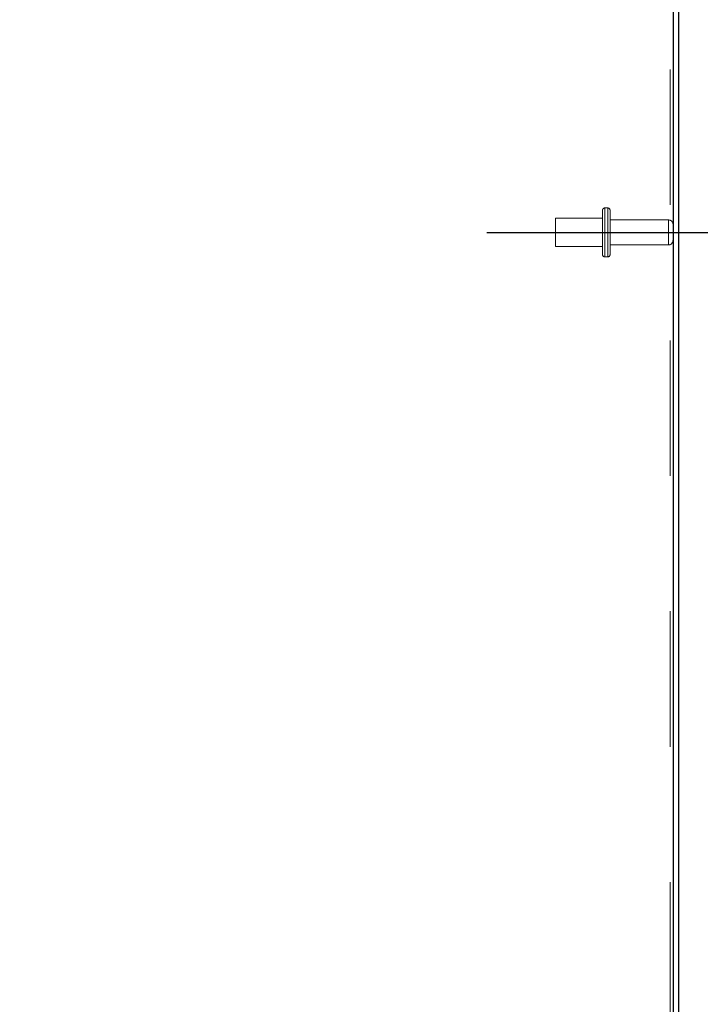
# Model space of a CAD drawing. Header units: inches. Extents: x 0.2 to 10.8, y 0.2 to 8.2.
# Tile 137 of 145: x 6.373 to 6.876, y 4.358 to 5.085. Entities that reach past the tile are written whole.
import ezdxf

# ---------------------------------------------------------------- set-up
doc = ezdxf.new("R2010")
doc.units = ezdxf.units.IN
doc.header["$MEASUREMENT"] = 0
doc.linetypes.add('CENTERX2', pattern=[0.8, 0.5, -0.1, 0.1, -0.1])
doc.linetypes.add('HIDDEN', pattern=[0.075, 0.05, -0.025])
doc.layers.add('CENTER', color=40, linetype='CENTERX2')
doc.layers.add('DIMENSIONS', color=140, linetype='Continuous')
doc.styles.add('SLDTEXTSTYLE0', font='TXT', dxfattribs={"width": 0.7})
doc.dimstyles.new('SLDDIMSTYLE1', dxfattribs={"dimtxt": 0.084961, "dimasz": 0.13, "dimexe": 0, "dimexo": 0.0625, "dimgap": 0.02124, "dimtad": 0, "dimtih": 1, "dimtoh": 1, "dimlfac": 18, "dimrnd": 1e-09, "dimzin": 12, "dimdsep": 46, "dimtxsty": 'SLDTEXTSTYLE0', "dimsah": 1, "dimcen": 0.09, "dimadec": 0, "dimazin": 3, "dimtfac": 1, "dimtmove": 0, "dimatfit": 0, "dimfxl": 0, "dimfrac": 2, "dimtolj": 1, "dimtzin": 12, "dimarcsym": 0})
doc.dimstyles.new('SLDDIMSTYLE4', dxfattribs={"dimtxt": 0.084961, "dimasz": 0.13, "dimexe": 0, "dimexo": 0.0625, "dimgap": 0.02124, "dimtad": 0, "dimtih": 1, "dimtoh": 1, "dimdec": 4, "dimlfac": 18, "dimzin": 12, "dimdsep": 46, "dimtxsty": 'SLDTEXTSTYLE0', "dimsah": 1, "dimcen": 0.09, "dimadec": 0, "dimazin": 3, "dimtfac": 1, "dimtdec": 0, "dimtofl": 0, "dimtmove": 0, "dimatfit": 3, "dimfxl": 0, "dimfrac": 2, "dimtolj": 1, "dimtzin": 12, "dimarcsym": 0})

# ---------------------------------------------------------------- blocks, each defined once
blk = doc.blocks.new('_D_13')
at = {"layer": 'DIMENSIONS'}
blk.add_line((6.67017, 5.45317), (5.89703, 5.45317), dxfattribs=at)
for start, end in [(162.94471, 180), (205, 222.05529)]:
    blk.add_arc((6.85385, 5.45317), 0.83181, start, end, dxfattribs=at)
for points in [[(6.02203, 5.45317), (6.05204, 5.58123), (6.01216, 5.58432)], [(6.09997, 5.10163), (6.14645, 4.97858), (6.18128, 4.99825)]]:
    blk.add_solid(points, dxfattribs=at)
at = {"layer": 'DIMENSIONS', "insert": (5.93589, 5.33777), "char_height": 0.083333, "attachment_point": 1, "style": 'SLDTEXTSTYLE0'}
blk.add_mtext('25°', dxfattribs=at)
blk = doc.blocks.new('_D_17')
at = {"layer": 'DIMENSIONS'}
for p, q in [((7.29508, 5.45317), (7.29508, 5.70317)), ((6.90385, 5.45317), (7.42008, 5.45317)), ((7.13351, 5.19086), (7.10498, 5.19086)), ((7.10498, 5.19086), (7.10498, 5.05583)), ((7.45666, 5.19086), (7.48519, 5.19086)), ((7.48519, 5.19086), (7.48519, 5.05583)), ((7.10498, 5.05583), (7.13351, 5.05583)), ((7.48519, 5.05583), (7.45666, 5.05583)), ((6.95416, 4.92836), (7.42008, 4.92836)), ((7.29508, 4.92836), (7.29508, 4.67836))]:
    blk.add_line(p, q, dxfattribs=at)
for points in [[(7.29508, 5.45317), (7.31508, 5.58317), (7.27508, 5.58317)], [(7.29508, 4.92836), (7.27508, 4.79836), (7.31508, 4.79836)]]:
    blk.add_solid(points, dxfattribs=at)
at = {"layer": 'DIMENSIONS', "char_height": 0.083333, "attachment_point": 1, "style": 'SLDTEXTSTYLE0'}
for s, insert in [('9.45', (7.16885, 5.3173)), ('239.9', (7.13351, 5.16325))]:
    blk.add_mtext(s, dxfattribs=dict(at, insert=insert))

msp = doc.modelspace()

# ---------------------------------------------------------------- linework, layer by layer
at = {"color": 7, "linetype": 'HIDDEN', "lineweight": 18}
for p, q in [((6.853536, 5.4486076), (6.853536, 3.0817514)), ((6.853536, 5.4486076), (6.853536, 3.0817514)), ((6.8034804, 4.9447514), (6.8034804, 4.9283626)), ((6.8073693, 4.9464181), (6.8051471, 4.9464181)), ((6.8051471, 4.9463192), (6.8051471, 4.9104059)), ((6.8051471, 4.9463192), (6.8051471, 4.9104059)), ((6.8073693, 4.9463192), (6.8073693, 4.9104059)), ((6.8073693, 4.9463192), (6.8073693, 4.9104059)), ((6.809036, 4.9447514), (6.809036, 4.9283626)), ((6.7687582, 4.9387792), (6.7687582, 4.9283626)), ((6.8034804, 4.9387792), (6.7687582, 4.9387792)), ((6.8522026, 4.9375848), (6.809036, 4.9375848)), ((6.8522026, 4.937559), (6.8522026, 4.9191661)), ((6.8522026, 4.937559), (6.8522026, 4.9191661)), ((6.7687582, 4.9283626), (6.7687582, 4.9179459)), ((6.8034804, 4.9283626), (6.8034804, 4.9119737)), ((6.809036, 4.9283626), (6.809036, 4.9119737)), ((6.7687582, 4.9179459), (6.8034804, 4.9179459)), ((6.809036, 4.9191403), (6.8522026, 4.9191403)), ((6.8051471, 4.910307), (6.8073693, 4.910307))]:
    msp.add_line(p, q, dxfattribs=at)
at = {"color": 7, "linetype": 'Continuous', "lineweight": 25}
for p, q in [((6.855536, 5.4495402), (6.855536, 3.0817514)), ((6.859536, 5.4501757), (6.859536, 3.0817514))]:
    msp.add_line(p, q, dxfattribs=at)
at = {"color": 7, "linetype": 'HIDDEN', "lineweight": 18}
for centre, radius, start, end in [((6.8051471, 4.9447514), 0.0016667, 90, 180), ((6.8073693, 4.9447514), 0.0016667, 0, 90), ((6.8522026, 4.9342514), 0.0033333, 0, 90), ((6.8522026, 4.9224737), 0.0033333, 270, 0), ((6.8051471, 4.9119737), 0.0016667, 180, 270), ((6.8073693, 4.9119737), 0.0016667, 270, 0)]:
    msp.add_arc(centre, radius, start, end, dxfattribs=at)
at = {"layer": 'CENTER'}
msp.add_line((6.7180715, 4.9283626), (6.904163, 4.9283626), dxfattribs=at)

# ---------------------------------------------------------------- dimensions: what is measured, and where the dimension line sits
at = {"layer": 'DIMENSIONS'}
dim = msp.add_linear_dim(base=(7.2950846, 4.9283626), p1=(6.8538455, 5.4531654), p2=(6.904163, 4.9283626), angle=90, dimstyle='SLDDIMSTYLE1', dxfattribs=at)
dim.commit()
dim.dimension.update_dxf_attribs({"geometry": '_D_17', "text_midpoint": (7.2950846, 5.1908617), "dimtype": 160})
dim = msp.add_angular_dim_2l(base=(6.0312296, 5.576512), line1=((6.7201666, 5.4531654), (6.8538455, 5.4531654)), line2=((5.9848556, 5.0479488), (6.8538455, 5.4531654)), dimstyle='SLDDIMSTYLE4', dxfattribs=at)
dim.commit()
dim.dimension.update_dxf_attribs({"geometry": '_D_13', "text_midpoint": (6.0366603, 5.2978606), "dimtype": 162})

doc.saveas('drawing.dxf')
